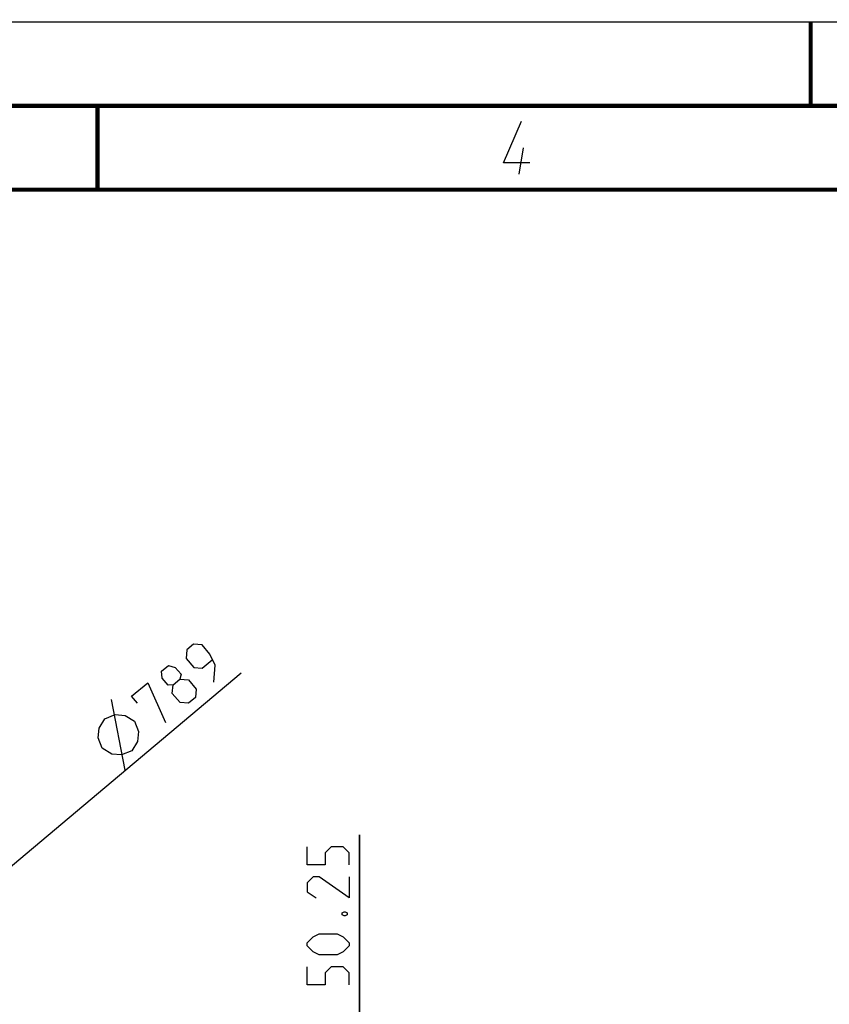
# Model space of a CAD drawing. Header units: millimetres. Extents: x 0 to 420, y 0 to 297.
# Tile 207 of 256: x 163 to 211, y 238 to 297. Entities that reach past the tile are written whole.
import ezdxf

# ---------------------------------------------------------------- set-up
doc = ezdxf.new("R2010")
doc.units = ezdxf.units.MM
doc.header["$LTSCALE"] = 23.1
doc.layers.get('0').update_dxf_attribs({"linetype": 'CONTINUOUS'})
doc.layers.add('DIM_PILOTEES', color=7, linetype='CONTINUOUS')
doc.styles.get("Standard").update_dxf_attribs({"font": 'txt', "width": 0.7})
doc.styles.add('TEXTSTYLE_4', font='txt')
doc.dimstyles.new('DIMSTYLE_5', dxfattribs={"dimtxt": 2.5, "dimasz": 3.5, "dimexe": 2, "dimexo": 0, "dimtad": 1, "dimlfac": 10, "dimdsep": 46, "dimtxsty": 'Standard', "dimblk": '_FILLED', "dimblk1": '_FILLED', "dimblk2": '_FILLED', "dimcen": 0.09, "dimazin": 2, "dimtp": 0.8, "dimtm": 0.8, "dimtfac": 1, "dimtmove": 0, "dimatfit": 2, "dimldrblk": '_FILLED', "dimfxl": 0, "dimtolj": 1, "dimarcsym": 0})
doc.dimstyles.new('DIMSTYLE_6', dxfattribs={"dimtxt": 2.5, "dimasz": 3.5, "dimexe": 2, "dimexo": 0, "dimtad": 1, "dimlfac": 10, "dimdsep": 46, "dimtxsty": 'Standard', "dimblk": '_FILLED', "dimblk1": '_FILLED', "dimblk2": '_FILLED', "dimcen": 0.09, "dimazin": 2, "dimtp": 0.3, "dimtm": 0.3, "dimtfac": 1, "dimtofl": 0, "dimtmove": 0, "dimatfit": 3, "dimldrblk": '_FILLED', "dimfxl": 0, "dimtolj": 1, "dimarcsym": 0})

# ---------------------------------------------------------------- blocks, each defined once
blk = doc.blocks.new('_FILLED')
at = {"color": 0, "linetype": 'ByBlock'}
blk.add_solid([(0, 0), (-1, 0.143), (-1, -0.143)], dxfattribs=at)
blk = doc.blocks.new('*D8')
at = {"layer": 'DIM_PILOTEES', "color": 2, "linetype": 'Continuous'}
for p, q in [((124.125, 214.622), (176.063, 258.233)), ((154.337, 239.99), (124.125, 214.622)), ((93.913, 189.254), (124.125, 214.622))]:
    blk.add_line(p, q, dxfattribs=at)
at = {"layer": 'DIM_PILOTEES', "color": 2, "linetype": 'Continuous', "xscale": 3.5, "yscale": 3.5, "zscale": 3.5}
for p, rotation in [((154.337, 239.99), 40.0192182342), ((93.913, 189.254), 220.0192182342)]:
    blk.add_blockref('_FILLED', p, dxfattribs=dict(at, rotation=rotation))
at = {"layer": 'DIM_PILOTEES', "color": 2, "linetype": 'Continuous', "insert": (166.988, 254.693), "char_height": 2.5, "width": 13.83929, "attachment_point": 1, "rotation": 40.01922, "line_spacing_factor": 0.9, "style": 'TEXTSTYLE_4'}
blk.add_mtext('{\\ftxt;\\W0.0001;\\H0.0001;\\~}{\\ftxt;\\W1.3333333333;\\H2.5; }{\\ftxt;\\W0.0001;\\H0.0001;\\~}{\\ftxt;\\W0.0001;\\H0.0001;\\~}{\\ftxt;\\W2.3571428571;\\H2.5; }{\\ftxt;\\W0.0001;\\H0.0001;\\~}', dxfattribs=at)
blk = doc.blocks.new('*D12')
at = {"layer": 'DIM_PILOTEES', "color": 2, "linetype": 'Continuous'}
for p, q in [((183.125, 234.122), (183.125, 248.584)), ((183.125, 248.584), (183.125, 231.609)), ((169.825, 234.122), (185.125, 234.122)), ((183.125, 221.597), (183.125, 231.609)), ((168.725, 229.097), (185.125, 229.097)), ((183.125, 229.097), (183.125, 221.597))]:
    blk.add_line(p, q, dxfattribs=at)
at = {"layer": 'DIM_PILOTEES', "color": 2, "linetype": 'Continuous', "xscale": 3.5, "yscale": 3.5, "zscale": 3.5}
for p, rotation in [((183.125, 234.122), 270), ((183.125, 229.097), 90)]:
    blk.add_blockref('_FILLED', p, dxfattribs=dict(at, rotation=rotation))
at = {"layer": 'DIM_PILOTEES', "color": 2, "linetype": 'Continuous', "insert": (180, 239.656), "char_height": 2.5, "width": 13.39286, "attachment_point": 1, "rotation": 90, "line_spacing_factor": 0.9}
blk.add_mtext('{\\ftxt;\\W0.0001;\\H0.0001;\\~}{\\ftxt;\\W3.5714285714;\\H2.5; }{\\ftxt;\\W0.0001;\\H0.0001;\\~}', dxfattribs=at)

msp = doc.modelspace()

# ---------------------------------------------------------------- linework, layer by layer
at = {"color": 7, "linetype": 'Continuous'}
for p, q in [((0, 297), (420, 297)), ((25, 286.9999), (410, 286.9999))]:
    msp.add_line(p, q, dxfattribs=at)
at = {"color": 2, "linetype": 'Continuous'}
msp.add_line((192.6396, 287.925), (192.8968, 289.5), dxfattribs=at)
at = {"color": 7, "linetype": 'Continuous', "const_width": 0.25}
for points in [[(209.9999, 297), (209.9999, 292)], [(415, 292), (20, 292)], [(167.5002, 292), (167.5002, 287)], [(25, 287), (410, 287)]]:
    msp.add_lwpolyline(points, dxfattribs=at)
at = {"color": 2, "linetype": 'Continuous'}
msp.add_lwpolyline([(193.2748, 288.6), (191.6998, 288.6), (192.7789, 291.075)], dxfattribs=at)
at = {"layer": 'DIM_PILOTEES', "color": 2, "linetype": 'Continuous'}
msp.add_line((169.1569, 252.4338), (168.341, 256.6453), dxfattribs=at)
for points in [[(174.4304, 257.6779), (174.5181, 258.6842), (174.1955, 259.346), (173.7362, 259.8931), (173.233, 259.9369), (172.8228, 259.5924), (172.7789, 259.0893), (173.2382, 258.5422), (173.7414, 258.4984), (174.334, 258.996)], [(172.0074, 257.5088), (171.7103, 257.4924), (171.3658, 257.9027), (171.3185, 258.3293), (171.7287, 258.6738), (172.1407, 258.5534), (172.4852, 258.1431), (172.4177, 257.8533), (172.9209, 257.8094), (173.3802, 257.2624), (173.3363, 256.7592), (172.9261, 256.4147), (172.4229, 256.4586)], [(169.8851, 256.4263), (169.5406, 256.8365), (170.4979, 257.6403), (171.5585, 255.2664)], [(172.4229, 256.4586), (171.9636, 257.0056), (172.0074, 257.5088), (172.4177, 257.8533)], [(167.7917, 253.7358), (167.5493, 254.3484), (167.6005, 254.9354), (167.9452, 255.4968), (168.5578, 255.7392), (169.1448, 255.688), (169.7063, 255.3434), (169.9486, 254.7308), (169.8975, 254.1437), (169.5528, 253.5823), (168.9402, 253.3399), (168.3531, 253.3911), (167.7917, 253.7358)], [(182.5, 246.7985), (182.5, 247.5128), (182.1429, 247.8699), (181.4286, 247.8699), (181.0715, 247.5128), (181.0715, 246.7985), (180, 246.7985), (180, 247.8699)], [(182.5, 246.0842), (182.5, 244.8342), (180.7143, 246.0842), (180.3572, 246.0842), (180, 245.7271), (180, 245.1914), (180.5357, 244.8342)], [(182.0834, 243.9414), (182.2024, 244.0009), (182.2619, 244.0009), (182.381, 243.9414), (182.381, 243.8223), (182.2619, 243.7628), (182.2024, 243.7628), (182.0834, 243.8223), (182.0834, 243.9414)], [(181.7857, 241.4414), (180.7143, 241.4414), (180.3572, 241.6199), (180, 241.9771), (180, 242.1556), (180.3572, 242.5128), (180.7143, 242.6914), (181.7857, 242.6914), (182.1429, 242.5128), (182.5, 242.1556), (182.5, 241.9771), (182.1429, 241.6199), (181.7857, 241.4414)], [(182.5, 239.6557), (182.5, 240.3699), (182.1429, 240.7271), (181.4286, 240.7271), (181.0715, 240.3699), (181.0715, 239.6557), (180, 239.6557), (180, 240.7271)]]:
    msp.add_lwpolyline(points, dxfattribs=at)

# ---------------------------------------------------------------- dimensions: what is measured, and where the dimension line sits
dim = msp.add_diameter_dim_2p(p1=(154.3372, 239.9901), p2=(93.9133, 189.2539), text='{\\ftxt;\\W0.0001;\\H0.0001;\\~}{\\ftxt;\\W1.3333333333;\\H2.5; }{\\ftxt;\\W0.0001;\\H0.0001;\\~}{\\ftxt;\\W0.0001;\\H0.0001;\\~}{\\ftxt;\\W2.3571428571;\\H2.5; }{\\ftxt;\\W0.0001;\\H0.0001;\\~}', dimstyle='DIMSTYLE_5', override={"dimpost": '<>'}, dxfattribs=at)
dim.commit()
dim.dimension.update_dxf_attribs({"geometry": '*D8', "text_midpoint": (171.1483, 254.9219), "dimtype": 163})
dim = msp.add_linear_dim(base=(183.125, 229.097), p1=(169.8252, 234.122), p2=(168.7252, 229.097), angle=270, text='{\\ftxt;\\W0.0001;\\H0.0001;\\~}{\\ftxt;\\W3.5714285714;\\H2.5; }{\\ftxt;\\W0.0001;\\H0.0001;\\~}', dimstyle='DIMSTYLE_6', dxfattribs=at)
dim.commit()
dim.dimension.update_dxf_attribs({"geometry": '*D12', "text_midpoint": (183.125, 243.7628), "dimtype": 160})

doc.saveas('drawing.dxf')
